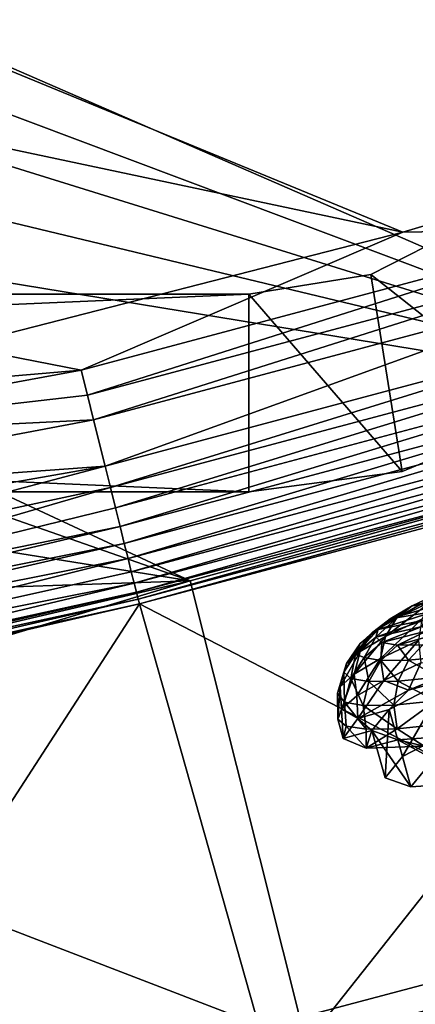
# Model space of a CAD drawing. Header units: metres. Extents: x 0 to 1501, y -1015 to 0.
# Tile 14 of 107: x 517 to 557, y -871 to -771. Entities that reach past the tile are written whole.
import ezdxf

# ---------------------------------------------------------------- set-up
doc = ezdxf.new("R2010")
doc.units = ezdxf.units.M

msp = doc.modelspace()

# ---------------------------------------------------------------- linework, layer by layer
at = {"layer": 'None'}
for points in [[(386.535706, -686.987732, -406), (379.194702, -672.357117, -406), (658.044983, -791.21698, -406)], [(379.194702, -672.357117, -406), (719.086121, -769.217773, -406), (658.044983, -791.21698, -406)], [(658.044983, -791.21698, -406), (393.928131, -701.174194, -406), (386.535706, -686.987732, -406)], [(401.564972, -715.302673, -406), (393.928131, -701.174194, -406), (658.044983, -791.21698, -406)], [(409.506348, -729.472778, -406), (401.564972, -715.302673, -406), (658.044983, -791.21698, -406)], [(417.760834, -743.682678, -406), (409.506348, -729.472778, -406), (596.305847, -810.727783, -406)], [(409.506348, -729.472778, -406), (658.044983, -791.21698, -406), (596.305847, -810.727783, -406)], [(596.305847, -810.727783, -406), (426.337372, -757.930542, -406), (417.760834, -743.682678, -406)], [(441.180847, -745.389282, -403), (555.613464, -792.425903, -403), (628.328674, -770.826782, -403)], [(441.180847, -745.389282, -403), (458.932739, -771.950195, -403), (555.613464, -792.425903, -403)], [(435.138428, -772.045593, -406), (426.337372, -757.930542, -406), (596.305847, -810.727783, -406)], [(628.328674, -770.826782, -403), (555.613464, -792.425903, -403), (576.75415, -792.071167, -402.52005)], [(458.932739, -771.950195, -403), (510.572693, -803.949707, -403), (555.613464, -792.425903, -403)], [(444.021667, -785.810974, -406), (435.138428, -772.045593, -406), (596.305847, -810.727783, -406)], [(453.085236, -799.392639, -406), (444.021667, -785.810974, -406), (534.056763, -827.713196, -406)], [(444.021667, -785.810974, -406), (596.305847, -810.727783, -406), (534.056763, -827.713196, -406)], [(555.613464, -792.425903, -403), (510.572693, -803.949707, -403), (523.050781, -806.386047, -402.52005)], [(555.613464, -792.425903, -403), (523.050781, -806.386047, -402.52005), (576.75415, -792.071167, -402.52005)], [(576.75415, -792.071167, -402.52005), (523.050781, -806.386047, -402.52005), (523.68158, -808.929077, -401.92572)], [(576.75415, -792.071167, -402.52005), (523.68158, -808.929077, -401.92572), (577.472656, -794.59082, -401.92572)], [(577.472656, -794.59082, -401.92572), (523.68158, -808.929077, -401.92572), (524.29718, -811.410828, -401.100159)], [(577.472656, -794.59082, -401.92572), (524.29718, -811.410828, -401.100159), (578.173889, -797.049744, -401.100159)], [(578.173889, -797.049744, -401.100159), (524.29718, -811.410828, -401.100159), (525.461121, -816.103027, -398.780426)], [(578.173889, -797.049744, -401.100159), (525.461121, -816.103027, -398.780426), (579.499634, -801.698792, -398.780426)], [(534.056763, -827.713196, -406), (465.045532, -816.652161, -406), (453.085236, -799.392639, -406)], [(579.499634, -801.698792, -398.780426), (525.461121, -816.103027, -398.780426), (526.000671, -818.278076, -397.307617)], [(526.000671, -818.278076, -397.307617), (580.114197, -803.853882, -397.307617), (579.499634, -801.698792, -398.780426)], [(510.572693, -803.949707, -403), (486.649261, -809.507324, -403), (523.050781, -806.386047, -402.52005)], [(526.506287, -820.316467, -395.641296), (580.114197, -803.853882, -397.307617), (526.000671, -818.278076, -397.307617)], [(580.690125, -805.873535, -395.641296), (580.114197, -803.853882, -397.307617), (526.506287, -820.316467, -395.641296)], [(523.050781, -806.386047, -402.52005), (485.283752, -813.327332, -402.803253), (523.68158, -808.929077, -401.92572)], [(523.050781, -806.386047, -402.52005), (486.649261, -809.507324, -403), (485.283752, -813.327332, -402.803253)], [(580.690125, -805.873535, -395.641296), (526.506287, -820.316467, -395.641296), (526.973938, -822.201782, -393.793457)], [(581.222778, -807.741516, -393.793457), (580.690125, -805.873535, -395.641296), (526.973938, -822.201782, -393.793457)], [(581.222778, -807.741516, -393.793457), (526.973938, -822.201782, -393.793457), (527.400146, -823.920044, -391.779236)], [(581.708252, -809.44397, -391.779236), (581.222778, -807.741516, -393.793457), (527.400146, -823.920044, -391.779236)], [(523.68158, -808.929077, -401.92572), (485.283752, -813.327332, -402.803253), (524.29718, -811.410828, -401.100159)], [(581.708252, -809.44397, -391.779236), (527.400146, -823.920044, -391.779236), (527.781677, -825.458069, -389.61441)], [(582.142822, -810.967896, -389.61441), (581.708252, -809.44397, -391.779236), (527.781677, -825.458069, -389.61441)], [(534.056763, -827.713196, -406), (596.305847, -810.727783, -406), (545.818115, -874.461914, -63)], [(596.305847, -810.727783, -406), (609.920959, -856.970642, -63), (545.818115, -874.461914, -63)], [(524.29718, -811.410828, -401.100159), (483.195313, -819.179565, -401.713379), (525.461121, -816.103027, -398.780426)], [(524.29718, -811.410828, -401.100159), (485.283752, -813.327332, -402.803253), (483.195313, -819.179565, -401.713379)], [(582.142822, -810.967896, -389.61441), (527.781677, -825.458069, -389.61441), (528.115234, -826.802673, -387.314758)], [(582.522705, -812.30011, -387.314758), (582.142822, -810.967896, -389.61441), (528.115234, -826.802673, -387.314758)], [(582.522705, -812.30011, -387.314758), (528.115234, -826.802673, -387.314758), (528.397705, -827.941528, -384.897552)], [(582.844482, -813.428467, -384.897552), (582.522705, -812.30011, -387.314758), (528.397705, -827.941528, -384.897552)], [(582.844482, -813.428467, -384.897552), (528.397705, -827.941528, -384.897552), (528.627197, -828.866638, -382.385681)], [(583.105896, -814.345093, -382.385681), (582.844482, -813.428467, -384.897552), (528.627197, -828.866638, -382.385681)], [(583.105896, -814.345093, -382.385681), (528.627197, -828.866638, -382.385681), (528.801941, -829.571106, -379.803467)], [(583.304932, -815.043091, -379.803467), (583.105896, -814.345093, -382.385681), (528.801941, -829.571106, -379.803467)], [(583.304932, -815.043091, -379.803467), (528.801941, -829.571106, -379.803467), (528.947571, -830.042847, -377.175201)], [(583.468262, -815.510742, -377.175201), (583.304932, -815.043091, -379.803467), (528.947571, -830.042847, -377.175201)], [(583.468262, -815.510742, -377.175201), (528.947571, -830.042847, -377.175201), (587.836914, -860.597473, -60)], [(474.457794, -829.739319, -406), (465.045532, -816.652161, -406), (534.056763, -827.713196, -406)], [(525.461121, -816.103027, -398.780426), (480.013763, -828.118347, -397.893463), (526.000671, -818.278076, -397.307617)], [(481.551575, -823.794189, -400.110687), (480.013763, -828.118347, -397.893463), (525.461121, -816.103027, -398.780426)], [(525.461121, -816.103027, -398.780426), (483.195313, -819.179565, -401.713379), (481.551575, -823.794189, -400.110687)], [(478.621521, -832.038757, -395.107666), (526.506287, -820.316467, -395.641296), (526.000671, -818.278076, -397.307617)], [(526.000671, -818.278076, -397.307617), (480.013763, -828.118347, -397.893463), (478.621521, -832.038757, -395.107666)], [(526.973938, -822.201782, -393.793457), (526.506287, -820.316467, -395.641296), (478.621521, -832.038757, -395.107666)], [(527.400146, -823.920044, -391.779236), (526.973938, -822.201782, -393.793457), (477.989746, -833.819519, -393.517365)], [(477.989746, -833.819519, -393.517365), (526.973938, -822.201782, -393.793457), (478.621521, -832.038757, -395.107666)], [(527.781677, -825.458069, -389.61441), (527.400146, -823.920044, -391.779236), (477.406952, -835.463318, -391.80896)], [(477.406952, -835.463318, -391.80896), (527.400146, -823.920044, -391.779236), (477.989746, -833.819519, -393.517365)], [(528.115234, -826.802673, -387.314758), (527.781677, -825.458069, -389.61441), (476.407715, -838.283752, -388.104797)], [(476.407715, -838.283752, -388.104797), (527.781677, -825.458069, -389.61441), (477.406952, -835.463318, -391.80896)], [(481.987854, -839.911865, -406), (534.056763, -827.713196, -406), (472.331116, -846.230774, -376.380615)], [(534.056763, -827.713196, -406), (545.818115, -874.461914, -63), (472.331116, -846.230774, -376.380615)], [(481.987854, -839.911865, -406), (474.457794, -829.739319, -406), (534.056763, -827.713196, -406)], [(528.397705, -827.941528, -384.897552), (528.115234, -826.802673, -387.314758), (476.407715, -838.283752, -388.104797)], [(528.627197, -828.866638, -382.385681), (528.397705, -827.941528, -384.897552), (475.626251, -840.491394, -383.986176)], [(528.397705, -827.941528, -384.897552), (476.407715, -838.283752, -388.104797), (475.626251, -840.491394, -383.986176)], [(528.947571, -830.042847, -377.175201), (528.801941, -829.571106, -379.803467), (474.745422, -842.009949, -379.803711)], [(528.801941, -829.571106, -379.803467), (475.344574, -841.141968, -382.386505), (474.745422, -842.009949, -379.803711)], [(528.801941, -829.571106, -379.803467), (528.627197, -828.866638, -382.385681), (475.344574, -841.141968, -382.386505)], [(528.627197, -828.866638, -382.385681), (475.626251, -840.491394, -383.986176), (475.344574, -841.141968, -382.386505)], [(474.745422, -842.009949, -379.803711), (473.960052, -842.677063, -377.175201), (528.947571, -830.042847, -377.175201)], [(528.947571, -830.042847, -377.175201), (473.960052, -842.677063, -377.175201), (493.996246, -883.963135, -60)], [(541.085449, -872.958313, -60), (528.947571, -830.042847, -377.175201), (493.996246, -883.963135, -60)], [(528.947571, -830.042847, -377.175201), (541.085449, -872.958313, -60), (587.836914, -860.597473, -60)], [(472.331116, -846.230774, -376.380615), (545.818115, -874.461914, -63), (481.331787, -889.344055, -63)], [(609.920959, -856.970642, -63), (642.551819, -925.799255, -63), (545.818115, -874.461914, -63)], [(541.085449, -872.958313, -60), (616.812927, -926.142029, -60), (587.836914, -860.597473, -60)]]:
    msp.add_3dface(points, dxfattribs=at)
at = {"layer": 'None0'}
for points in [[(552.360901, -796.731934, -410), (570.000183, -810.651184, -410), (563.511597, -791.050354, -410)], [(563.511597, -791.050354, -430), (552.360901, -796.731934, -430), (563.511597, -791.050354, -410)], [(552.360901, -796.731934, -430), (552.360901, -796.731934, -410), (563.511597, -791.050354, -410)], [(552.360901, -796.731934, -430), (563.511597, -791.050354, -430), (570.000183, -810.651184, -430)], [(540.000183, -798.689636, -410), (555.529358, -816.645203, -410), (552.360901, -796.731934, -410)], [(552.360901, -796.731934, -430), (540.000183, -798.689636, -430), (552.360901, -796.731934, -410)], [(540.000183, -798.689636, -430), (540.000183, -798.689636, -410), (552.360901, -796.731934, -410)], [(540.000183, -798.689636, -430), (552.360901, -796.731934, -430), (555.529358, -816.645203, -430)], [(555.529358, -816.645203, -410), (570.000183, -810.651184, -410), (552.360901, -796.731934, -410)], [(555.529358, -816.645203, -430), (552.360901, -796.731934, -430), (570.000183, -810.651184, -430)], [(80.000198, -798.689636, -410), (80.000198, -818.689636, -410), (540.000183, -818.689636, -410)], [(80.000198, -798.689636, -410), (540.000183, -818.689636, -410), (540.000183, -798.689636, -410)], [(540.000183, -798.689636, -410), (540.000183, -798.689636, -430), (80.000198, -798.689636, -410)], [(540.000183, -798.689636, -430), (80.000198, -798.689636, -430), (80.000198, -798.689636, -410)], [(540.000183, -818.689636, -430), (80.000198, -818.689636, -430), (540.000183, -798.689636, -430)], [(80.000198, -818.689636, -430), (80.000198, -798.689636, -430), (540.000183, -798.689636, -430)], [(540.000183, -818.689636, -410), (555.529358, -816.645203, -410), (540.000183, -798.689636, -410)], [(540.000183, -818.689636, -430), (540.000183, -798.689636, -430), (555.529358, -816.645203, -430)], [(555.529358, -816.645203, -430), (570.000183, -810.651184, -430), (555.529358, -816.645203, -410)], [(570.000183, -810.651184, -430), (570.000183, -810.651184, -410), (555.529358, -816.645203, -410)], [(540.000183, -818.689636, -430), (555.529358, -816.645203, -430), (540.000183, -818.689636, -410)], [(555.529358, -816.645203, -430), (555.529358, -816.645203, -410), (540.000183, -818.689636, -410)], [(80.000198, -818.689636, -430), (540.000183, -818.689636, -430), (80.000198, -818.689636, -410)], [(540.000183, -818.689636, -430), (540.000183, -818.689636, -410), (80.000198, -818.689636, -410)]]:
    msp.add_3dface(points, dxfattribs=at)
at = {"layer": 'None012310'}
for points in [[(556.535278, -830.240356, -262.777771), (559.741638, -828.719299, -267.04187), (554.976135, -831.473328, -264.096344)], [(559.741638, -828.719299, -267.04187), (558.443359, -829.82843, -268.707397), (554.976135, -831.473328, -264.096344)], [(560.586975, -829.735168, -260.197418), (563.218933, -828.486572, -263.697662), (556.535278, -830.240356, -262.777771)], [(563.218933, -828.486572, -263.697662), (559.741638, -828.719299, -267.04187), (556.535278, -830.240356, -262.777771)], [(554.310303, -831.561218, -258.00119), (556.535278, -830.240356, -262.777771), (552.570068, -832.901611, -258.931091)], [(556.535278, -830.240356, -262.777771), (554.976135, -831.473328, -264.096344), (552.570068, -832.901611, -258.931091)], [(554.976135, -831.473328, -264.096344), (558.443359, -829.82843, -268.707397), (553.84906, -833.322388, -265.349762)], [(558.443359, -829.82843, -268.707397), (557.541626, -831.570557, -270.260529), (553.84906, -833.322388, -265.349762)], [(558.760559, -830.819397, -256.276459), (560.586975, -829.735168, -260.197418), (554.310303, -831.561218, -258.00119)], [(560.586975, -829.735168, -260.197418), (556.535278, -830.240356, -262.777771), (554.310303, -831.561218, -258.00119)], [(552.570068, -832.901611, -258.931091), (551.273071, -834.048645, -253.563477), (554.310303, -831.561218, -258.00119)], [(551.273071, -834.048645, -253.563477), (553.11084, -832.621887, -253.03746), (554.310303, -831.561218, -258.00119)], [(552.570068, -832.901611, -258.931091), (554.976135, -831.473328, -264.096344), (551.286621, -834.843506, -259.848755)], [(554.976135, -831.473328, -264.096344), (553.84906, -833.322388, -265.349762), (551.286621, -834.843506, -259.848755)], [(553.11084, -832.621887, -253.03746), (552.862, -833.399902, -248.184921), (557.77594, -831.690125, -252.201904)], [(552.862, -833.399902, -248.184921), (557.571716, -832.328735, -248.218597), (557.77594, -831.690125, -252.201904)], [(554.310303, -831.561218, -258.00119), (553.11084, -832.621887, -253.03746), (558.760559, -830.819397, -256.276459)], [(553.11084, -832.621887, -253.03746), (557.77594, -831.690125, -252.201904), (558.760559, -830.819397, -256.276459)], [(553.84906, -833.322388, -265.349762), (557.541626, -831.570557, -270.260529), (553.351135, -835.56134, -266.349365)], [(557.541626, -831.570557, -270.260529), (557.197876, -833.73645, -271.465149), (553.351135, -835.56134, -266.349365)], [(551.273071, -834.048645, -253.563477), (550.807983, -835.109985, -248.338425), (553.11084, -832.621887, -253.03746)], [(550.807983, -835.109985, -248.338425), (552.862, -833.399902, -248.184921), (553.11084, -832.621887, -253.03746)], [(557.571716, -832.328735, -248.218597), (552.862, -833.399902, -248.184921), (553.479004, -833.935242, -243.332367)], [(558.078125, -832.768188, -244.235306), (557.571716, -832.328735, -248.218597), (553.479004, -833.935242, -243.332367)], [(551.286621, -834.843506, -259.848755), (549.905273, -836.065063, -254.132278), (552.570068, -832.901611, -258.931091)], [(549.905273, -836.065063, -254.132278), (551.273071, -834.048645, -253.563477), (552.570068, -832.901611, -258.931091)], [(551.286621, -834.843506, -259.848755), (553.84906, -833.322388, -265.349762), (550.681763, -837.145996, -260.618713)], [(553.84906, -833.322388, -265.349762), (553.351135, -835.56134, -266.349365), (550.681763, -837.145996, -260.618713)], [(552.862, -833.399902, -248.184921), (550.807983, -835.109985, -248.338425), (551.671143, -835.468872, -243.06868)], [(553.479004, -833.935242, -243.332367), (552.862, -833.399902, -248.184921), (551.671143, -835.468872, -243.06868)], [(558.078125, -832.768188, -244.235306), (553.479004, -833.935242, -243.332367), (555.054993, -834.218018, -238.368652)], [(559.371826, -833.000244, -240.160751), (558.078125, -832.768188, -244.235306), (555.054993, -834.218018, -238.368652)], [(559.371826, -833.000244, -240.160751), (555.054993, -834.218018, -238.368652), (557.642334, -834.189941, -233.592056)], [(549.905273, -836.065063, -254.132278), (549.618713, -836.96106, -248.543808), (551.273071, -834.048645, -253.563477)], [(549.618713, -836.96106, -248.543808), (550.807983, -835.109985, -248.338425), (551.273071, -834.048645, -253.563477)], [(553.479004, -833.935242, -243.332367), (551.671143, -835.468872, -243.06868), (553.375366, -835.774597, -237.70108)], [(553.351135, -835.56134, -266.349365), (557.197876, -833.73645, -271.465149), (553.671997, -837.77179, -267.247955)], [(555.054993, -834.218018, -238.368652), (553.479004, -833.935242, -243.332367), (553.375366, -835.774597, -237.70108)], [(555.054993, -834.218018, -238.368652), (553.375366, -835.774597, -237.70108), (556.173279, -835.744263, -232.535812)], [(557.197876, -833.73645, -271.465149), (557.420959, -836.001038, -272.180389), (553.671997, -837.77179, -267.247955)], [(557.642334, -834.189941, -233.592056), (555.054993, -834.218018, -238.368652), (556.173279, -835.744263, -232.535812)], [(556.173279, -835.744263, -232.535812), (559.990295, -835.347351, -227.924744), (557.642334, -834.189941, -233.592056)], [(550.681763, -837.145996, -260.618713), (549.242737, -838.418579, -254.663544), (551.286621, -834.843506, -259.848755)], [(549.242737, -838.418579, -254.663544), (549.905273, -836.065063, -254.132278), (551.286621, -834.843506, -259.848755)], [(550.807983, -835.109985, -248.338425), (549.618713, -836.96106, -248.543808), (550.329224, -837.577576, -242.955338)], [(551.671143, -835.468872, -243.06868), (550.807983, -835.109985, -248.338425), (550.329224, -837.577576, -242.955338)], [(551.671143, -835.468872, -243.06868), (550.329224, -837.577576, -242.955338), (552.144287, -837.903198, -237.238846)], [(550.681763, -837.145996, -260.618713), (553.351135, -835.56134, -266.349365), (550.960754, -839.353088, -261.620575)], [(553.351135, -835.56134, -266.349365), (553.671997, -837.77179, -267.247955), (550.960754, -839.353088, -261.620575)], [(553.375366, -835.774597, -237.70108), (551.671143, -835.468872, -243.06868), (552.144287, -837.903198, -237.238846)], [(559.189148, -837.448242, -226.827072), (559.990295, -835.347351, -227.924744), (556.173279, -835.744263, -232.535812)], [(556.183655, -838.764526, -270.372528), (564.328186, -835.421021, -277.638794), (560.091858, -837.670105, -270.365387)], [(556.183655, -838.764526, -270.372528), (557.420959, -836.001038, -272.180389), (564.328186, -835.421021, -277.638794)], [(549.242737, -838.418579, -254.663544), (548.983826, -839.061584, -248.80397), (549.905273, -836.065063, -254.132278)], [(548.983826, -839.061584, -248.80397), (549.618713, -836.96106, -248.543808), (549.905273, -836.065063, -254.132278)], [(553.375366, -835.774597, -237.70108), (552.144287, -837.903198, -237.238846), (555.123962, -837.870911, -231.737839)], [(556.173279, -835.744263, -232.535812), (553.375366, -835.774597, -237.70108), (555.123962, -837.870911, -231.737839)], [(553.671997, -837.77179, -267.247955), (557.420959, -836.001038, -272.180389), (556.183655, -838.764526, -270.372528)], [(555.123962, -837.870911, -231.737839), (559.189148, -837.448242, -226.827072), (556.173279, -835.744263, -232.535812)], [(549.618713, -836.96106, -248.543808), (548.983826, -839.061584, -248.80397), (549.684387, -839.994263, -243.019989)], [(549.391296, -840.684265, -255.514526), (549.242737, -838.418579, -254.663544), (550.681763, -837.145996, -260.618713)], [(550.960754, -839.353088, -261.620575), (549.391296, -840.684265, -255.514526), (550.681763, -837.145996, -260.618713)], [(550.329224, -837.577576, -242.955338), (549.618713, -836.96106, -248.543808), (549.684387, -839.994263, -243.019989)], [(550.329224, -837.577576, -242.955338), (549.684387, -839.994263, -243.019989), (551.575195, -840.333435, -237.064835)], [(552.144287, -837.903198, -237.238846), (550.329224, -837.577576, -242.955338), (551.575195, -840.333435, -237.064835)], [(554.221252, -840.716187, -260.769379), (556.183655, -838.764526, -270.372528), (560.091858, -837.670105, -270.365387)], [(554.221252, -840.716187, -260.769379), (560.091858, -837.670105, -270.365387), (555.557617, -845.483826, -261.46524)], [(558.914185, -839.859497, -226.218384), (559.189148, -837.448242, -226.827072), (555.123962, -837.870911, -231.737839)], [(560.091858, -837.670105, -270.365387), (561.428162, -842.437683, -271.061249), (555.557617, -845.483826, -261.46524)], [(549.024048, -841.71405, -249.164444), (548.983826, -839.061584, -248.80397), (549.242737, -838.418579, -254.663544)], [(549.391296, -840.684265, -255.514526), (549.024048, -841.71405, -249.164444), (549.242737, -838.418579, -254.663544)], [(550.960754, -839.353088, -261.620575), (553.671997, -837.77179, -267.247955), (551.059082, -841.629822, -260.582703)], [(551.059082, -841.629822, -260.582703), (553.671997, -837.77179, -267.247955), (556.183655, -838.764526, -270.372528)], [(552.144287, -837.903198, -237.238846), (551.575195, -840.333435, -237.064835), (554.679321, -840.299805, -231.334183)], [(555.123962, -837.870911, -231.737839), (552.144287, -837.903198, -237.238846), (554.679321, -840.299805, -231.334183)], [(554.679321, -840.299805, -231.334183), (558.914185, -839.859497, -226.218384), (555.123962, -837.870911, -231.737839)], [(549.684387, -839.994263, -243.019989), (548.983826, -839.061584, -248.80397), (549.024048, -841.71405, -249.164444)], [(549.391296, -840.684265, -255.514526), (550.960754, -839.353088, -261.620575), (551.059082, -841.629822, -260.582703)], [(551.059082, -841.629822, -260.582703), (556.183655, -838.764526, -270.372528), (554.221252, -840.716187, -260.769379)], [(549.024048, -841.71405, -249.164444), (549.873047, -842.402893, -242.814362), (549.684387, -839.994263, -243.019989)], [(549.873047, -842.402893, -242.814362), (551.905701, -842.724365, -236.708298), (549.684387, -839.994263, -243.019989)], [(549.684387, -839.994263, -243.019989), (551.905701, -842.724365, -236.708298), (551.575195, -840.333435, -237.064835)], [(551.575195, -840.333435, -237.064835), (555.043884, -842.666138, -231.080933), (554.679321, -840.299805, -231.334183)], [(551.905701, -842.724365, -236.708298), (555.043884, -842.666138, -231.080933), (551.575195, -840.333435, -237.064835)], [(555.043884, -842.666138, -231.080933), (558.914185, -839.859497, -226.218384), (554.679321, -840.299805, -231.334183)], [(555.043884, -842.666138, -231.080933), (559.166992, -842.230347, -226.148499), (558.914185, -839.859497, -226.218384)], [(549.024048, -841.71405, -249.164444), (549.391296, -840.684265, -255.514526), (549.572632, -843.671326, -249.450119)], [(549.391296, -840.684265, -255.514526), (551.059082, -841.629822, -260.582703), (549.572632, -843.671326, -249.450119)], [(549.572632, -843.671326, -249.450119), (551.059082, -841.629822, -260.582703), (552.461304, -842.861633, -249.450119)], [(552.461304, -842.861633, -249.450119), (551.059082, -841.629822, -260.582703), (554.221252, -840.716187, -260.769379)], [(552.461304, -842.861633, -249.450119), (554.221252, -840.716187, -260.769379), (553.797668, -847.629211, -250.145996)], [(554.221252, -840.716187, -260.769379), (555.557617, -845.483826, -261.46524), (553.797668, -847.629211, -250.145996)], [(549.024048, -841.71405, -249.164444), (549.572632, -843.671326, -249.450119), (549.873047, -842.402893, -242.814362)], [(549.572632, -843.671326, -249.450119), (551.903625, -844.642822, -238.317551), (549.873047, -842.402893, -242.814362)], [(549.873047, -842.402893, -242.814362), (551.903625, -844.642822, -238.317551), (551.905701, -842.724365, -236.708298)], [(551.903625, -844.642822, -238.317551), (555.043884, -842.666138, -231.080933), (551.905701, -842.724365, -236.708298)], [(551.903625, -844.642822, -238.317551), (557.770874, -844.427185, -228.52774), (555.043884, -842.666138, -231.080933)], [(557.770874, -844.427185, -228.52774), (559.166992, -842.230347, -226.148499), (555.043884, -842.666138, -231.080933)], [(555.557617, -845.483826, -261.46524), (561.428162, -842.437683, -271.061249), (556.416321, -848.547363, -238.826721)], [(556.416321, -848.547363, -238.826721), (561.428162, -842.437683, -271.061249), (563.014893, -848.098389, -229.230713)], [(551.903625, -844.642822, -238.317551), (549.572632, -843.671326, -249.450119), (552.461304, -842.861633, -249.450119)], [(555.079956, -843.779785, -238.130859), (551.903625, -844.642822, -238.317551), (552.461304, -842.861633, -249.450119)], [(553.797668, -847.629211, -250.145996), (556.416321, -848.547363, -238.826721), (552.461304, -842.861633, -249.450119)], [(556.416321, -848.547363, -238.826721), (555.079956, -843.779785, -238.130859), (552.461304, -842.861633, -249.450119)], [(561.678528, -843.330811, -228.534851), (557.770874, -844.427185, -228.52774), (555.079956, -843.779785, -238.130859)], [(563.014893, -848.098389, -229.230713), (561.678528, -843.330811, -228.534851), (555.079956, -843.779785, -238.130859)], [(557.770874, -844.427185, -228.52774), (551.903625, -844.642822, -238.317551), (555.079956, -843.779785, -238.130859)], [(556.416321, -848.547363, -238.826721), (563.014893, -848.098389, -229.230713), (555.079956, -843.779785, -238.130859)], [(553.797668, -847.629211, -250.145996), (555.557617, -845.483826, -261.46524), (556.416321, -848.547363, -238.826721)]]:
    msp.add_3dface(points, dxfattribs=at)

doc.saveas('drawing.dxf')
